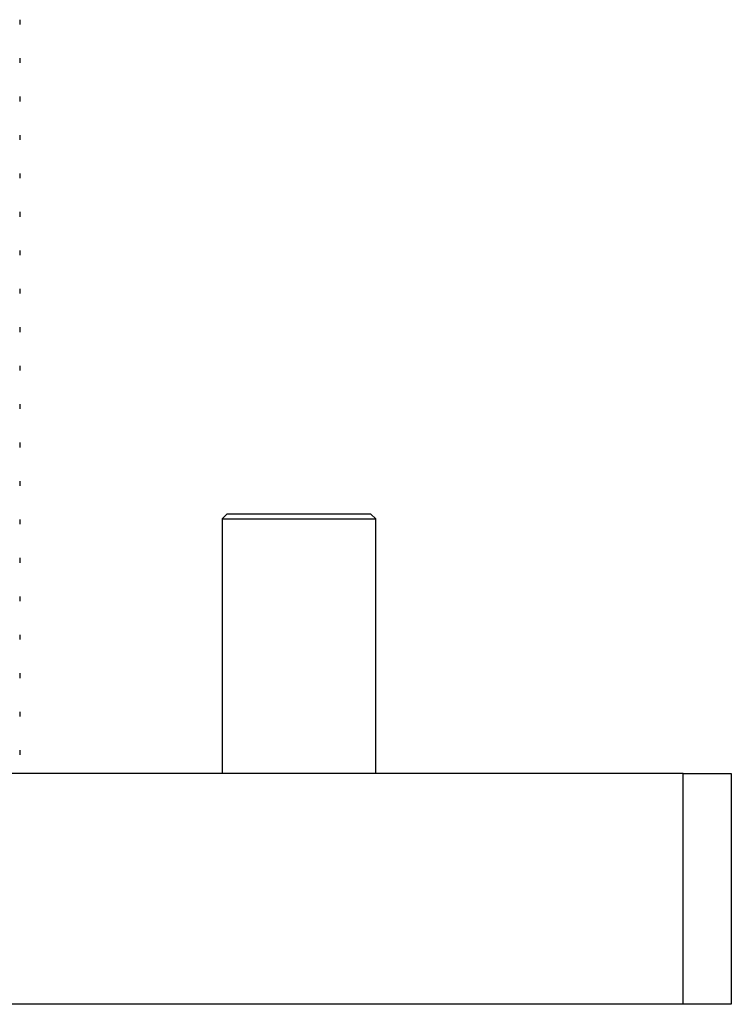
# Model space of a CAD drawing. Header units: millimetres. Extents: x 0 to 420, y 0 to 297.
# Tile 26 of 105: x 157.91 to 159.76, y 201.21 to 203.77. Entities that reach past the tile are written whole.
import ezdxf

# ---------------------------------------------------------------- set-up
doc = ezdxf.new("R2010")
doc.units = ezdxf.units.MM

msp = doc.modelspace()

# ---------------------------------------------------------------- linework, layer by layer
at = {"color": 7, "linetype": 'Continuous', "lineweight": 25}
for p, q in [((157.91443, 203.75696), (157.91443, 203.76944)), ((157.91443, 203.65696), (157.91443, 203.66944)), ((157.91443, 203.55696), (157.91443, 203.56944)), ((157.91443, 203.45696), (157.91443, 203.46944)), ((157.91443, 203.35696), (157.91443, 203.36944)), ((157.91443, 203.25696), (157.91443, 203.26944)), ((157.91443, 203.15696), (157.91443, 203.16944)), ((157.91443, 203.05696), (157.91443, 203.06944)), ((157.91443, 202.95696), (157.91443, 202.96944)), ((157.91443, 202.85696), (157.91443, 202.86944)), ((157.91443, 202.75696), (157.91443, 202.76944)), ((157.91443, 202.65696), (157.91443, 202.66944)), ((157.91443, 202.55696), (157.91443, 202.56944)), ((157.91443, 202.45696), (157.91443, 202.46944)), ((158.45193, 202.48329), (158.43943, 202.47079)), ((158.43943, 202.47079), (158.43943, 201.80829)), ((158.43943, 202.47079), (158.63943, 202.47079)), ((158.63943, 202.48329), (158.45193, 202.48329)), ((158.82693, 202.48329), (158.63943, 202.48329)), ((158.63943, 202.47079), (158.83943, 202.47079)), ((158.83943, 202.47079), (158.82693, 202.48329)), ((158.83943, 201.80829), (158.83943, 202.47079)), ((157.91443, 202.35696), (157.91443, 202.36944)), ((157.91443, 202.25696), (157.91443, 202.26944)), ((157.91443, 202.15696), (157.91443, 202.16944)), ((157.91443, 202.05696), (157.91443, 202.06944)), ((157.91443, 201.95696), (157.91443, 201.96944)), ((157.91443, 201.85696), (157.91443, 201.86944)), ((159.63943, 201.80829), (155.38943, 201.80829)), ((159.63943, 201.20829), (159.63943, 201.80829)), ((159.63943, 201.80829), (159.76443, 201.80829)), ((159.76443, 201.80829), (159.76443, 201.20829)), ((159.63943, 201.20829), (155.38943, 201.20829)), ((159.76443, 201.20829), (159.63943, 201.20829))]:
    msp.add_line(p, q, dxfattribs=at)

doc.saveas('drawing.dxf')
